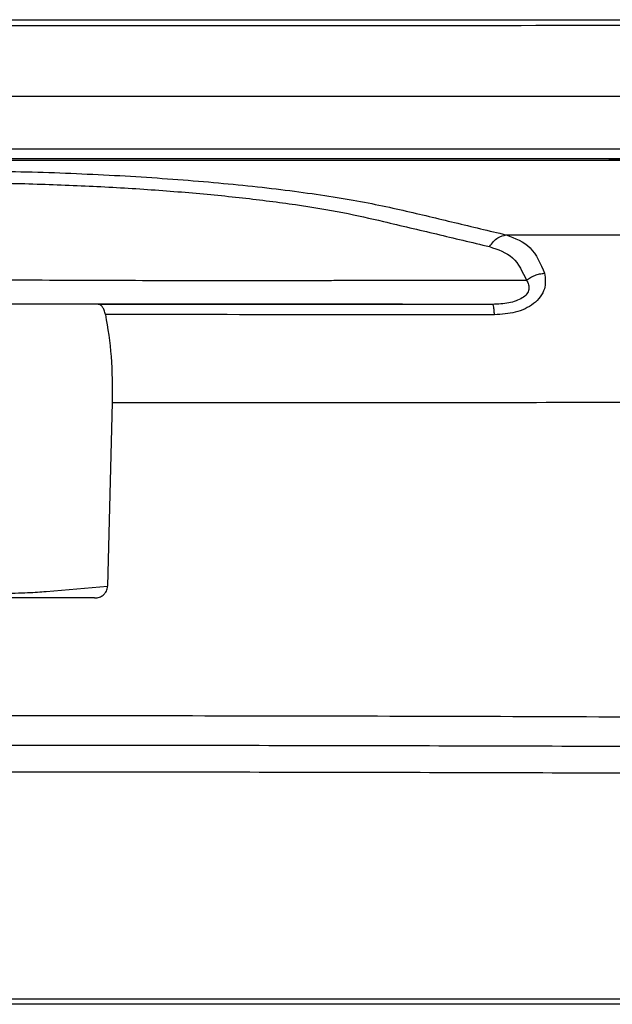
# Model space of a CAD drawing. Header units: millimetres. Extents: x 15 to 415, y 5 to 292.
# Tile 16 of 30: x 192 to 197, y 174 to 182. Entities that reach past the tile are written whole.
import ezdxf

# ---------------------------------------------------------------- set-up
doc = ezdxf.new("R2010")
doc.units = ezdxf.units.MM

msp = doc.modelspace()

# ---------------------------------------------------------------- linework, layer by layer
at = {"color": 7, "linetype": 'Continuous', "lineweight": 25}
for p, q in [((194.7819, 179.8205), (196.1027, 179.8195)), ((192.7212, 179.6292), (192.4456, 179.6296)), ((195.8354, 179.6288), (192.7212, 179.6292)), ((192.8314, 178.8537), (192.7944, 177.4037)), ((192.3086, 177.3624), (192.7944, 177.4037)), ((192.6924, 177.311), (191.4171, 177.3117))]:
    msp.add_line(p, q, dxfattribs=at)
for points, knots in [([(191.2692, 181.8756), (192.0616, 181.8754), (193.6463, 181.8752), (196.0169, 181.8747), (198.3743, 181.8742), (200.0167, 181.8738), (200.9579, 181.8736), (201.1243, 181.8735), (201.2078, 181.8735)], [0, 0, 0, 0, 0.237275, 0.474528, 0.711783, 0.948977, 0.974393, 1, 1, 1, 1]), ([(200.5289, 181.833), (199.8205, 181.8324), (198.4536, 181.8313), (196.4591, 181.8298), (194.6083, 181.8286), (192.9042, 181.8277), (191.8177, 181.8276), (191.2998, 181.8276)], [0, 0, 0, 0, 0.232796, 0.449189, 0.649185, 0.832788, 1, 1, 1, 1]), ([(191.32, 181.8767), (192.3328, 181.8766), (194.3588, 181.8763), (197.3881, 181.8757), (199.3856, 181.8752), (200.3844, 181.875)], [0, 0, 0, 0, 0.333258, 0.666611, 1, 1, 1, 1]), ([(202.8578, 181.2725), (201.9278, 181.2719), (200.0544, 181.2706), (197.1865, 181.2695), (194.2652, 181.269), (192.2987, 181.2691), (191.3102, 181.2691)], [0, 0, 0, 0, 0.245066, 0.493699, 0.745491, 1, 1, 1, 1]), ([(191.2452, 180.8582), (192.2277, 180.858), (194.1927, 180.8578), (197.1293, 180.8575), (200.0484, 180.8573), (201.9671, 180.8573), (202.9265, 180.8572)], [0, 0, 0, 0, 0.250048, 0.500092, 0.750048, 1, 1, 1, 1]), ([(182.8951, 180.77), (183.0022, 180.7699), (183.6639, 180.7698), (184.8876, 180.7695), (186.5679, 180.7691), (188.2052, 180.7688), (189.7967, 180.7685), (190.8305, 180.7685), (191.3776, 180.7683), (191.4137, 180.7683), (191.7273, 180.7683), (192.5772, 180.7681), (193.9866, 180.768), (195.6736, 180.7678), (197.5528, 180.7677), (198.8574, 180.7676), (199.607, 180.7676)], [0, 0, 0, 0, 0.019445, 0.120151, 0.220857, 0.321496, 0.413305, 0.505218, 0.506011, 0.510961, 0.511673, 0.561986, 0.662692, 0.763398, 0.864036, 1, 1, 1, 1]), ([(199.5968, 180.7762), (199.5566, 180.7762), (198.9616, 180.7763), (197.8048, 180.7766), (196.1246, 180.777), (194.4914, 180.7773), (192.9081, 180.7775), (191.8825, 180.7778), (191.3401, 180.7778), (191.3043, 180.7778), (190.9912, 180.7779), (190.1413, 180.7779), (188.7321, 180.7781), (187.0448, 180.7783), (185.3682, 180.7784), (183.9873, 180.7785), (183.1711, 180.7785), (182.9044, 180.7786)], [0, 0, 0, 0, 0.007307, 0.108138, 0.20897, 0.309734, 0.400929, 0.492224, 0.493018, 0.497896, 0.498609, 0.548985, 0.649816, 0.750648, 0.851412, 0.951459, 1, 1, 1, 1]), ([(199.5966, 180.7764), (199.117, 180.7765), (198.0687, 180.7768), (196.1734, 180.7772), (193.9091, 180.7776), (192.2152, 180.7779), (191.3671, 180.778)], [0, 0, 0, 0, 0.176361, 0.385533, 0.692325, 1, 1, 1, 1]), ([(191.4419, 180.7681), (192.3927, 180.768), (194.2949, 180.7677), (197.023, 180.7675), (198.7844, 180.7674), (199.6073, 180.7673)], [0, 0, 0, 0, 0.347486, 0.695134, 1, 1, 1, 1]), ([(191.4459, 180.6864), (191.6831, 180.6841), (192.1578, 180.6794), (192.854, 180.6503), (193.5198, 180.6052), (194.136, 180.5429), (194.689, 180.4655), (195.135, 180.3725), (195.5336, 180.275), (195.8069, 180.2103), (195.9435, 180.178)], [0, 0, 0, 0, 0.124991, 0.2501, 0.375147, 0.500241, 0.625369, 0.750327, 0.875164, 1, 1, 1, 1]), ([(191.3986, 180.5915), (191.5715, 180.5907), (191.9174, 180.5892), (192.4301, 180.5743), (192.9304, 180.5501), (193.4114, 180.5157), (193.8657, 180.4717), (194.284, 180.4181), (194.6628, 180.3561), (194.8696, 180.308), (194.9728, 180.2839)], [0, 0, 0, 0, 0.1254181, 0.2508695, 0.376266, 0.5015351, 0.6266255, 0.7514716, 0.8759867, 1, 1, 1, 1]), ([(194.9728, 180.2839), (195.1124, 180.2509), (195.3916, 180.1849), (195.6705, 180.1184), (195.81, 180.0852)], [0, 0, 0, 0, 0.4999744, 1, 1, 1, 1]), ([(195.81, 180.0852), (195.831, 180.1124), (195.8687, 180.1611), (195.9206, 180.1728), (195.9435, 180.178)], [0, 0, 0, 0, 0.558925, 1, 1, 1, 1]), ([(195.9435, 180.178), (196.4874, 180.1782), (197.5752, 180.1785), (199.1979, 180.1793), (200.813, 180.1803), (201.8801, 180.1811), (202.4136, 180.1815)], [0, 0, 0, 0, 0.249997, 0.499992, 0.749996, 1, 1, 1, 1]), ([(195.9435, 180.178), (196.0121, 180.1517), (196.1502, 180.0987), (196.2136, 179.9495), (196.2455, 179.8744)], [0, 0, 0, 0, 0.496198, 1, 1, 1, 1]), ([(195.81, 180.0852), (195.8769, 180.0625), (196.0106, 180.017), (196.072, 179.8853), (196.1027, 179.8195)], [0, 0, 0, 0, 0.50007, 1, 1, 1, 1]), ([(191.4004, 179.8259), (191.5581, 179.825), (191.8721, 179.8232), (192.4928, 179.8207), (193.098, 179.8186), (193.6675, 179.8175), (194.0903, 179.8173), (194.41, 179.818), (194.6404, 179.8193), (194.7346, 179.8201), (194.7819, 179.8205)], [0, 0, 0, 0, 0.124579, 0.248171, 0.495929, 0.620674, 0.746126, 0.887694, 0.943742, 1, 1, 1, 1]), ([(196.1027, 179.8195), (196.1093, 179.8082), (196.122, 179.7863), (196.1244, 179.7487), (196.1082, 179.711), (196.071, 179.6782), (196.0203, 179.6546), (195.9414, 179.633), (195.8783, 179.6305), (195.8354, 179.6288)], [0, 0, 0, 0, 0.1402901, 0.2697545, 0.3886278, 0.5039882, 0.6204076, 0.7420446, 1, 1, 1, 1]), ([(196.2455, 179.8744), (196.2511, 179.8335), (196.2594, 179.7724), (196.2161, 179.688), (196.1629, 179.6337), (196.0936, 179.5929), (195.9912, 179.5559), (195.9064, 179.5509), (195.8504, 179.5475)], [0, 0, 0, 0, 0.265641, 0.396842, 0.5252, 0.6478, 0.767135, 1, 1, 1, 1]), ([(196.1027, 179.8195), (196.1129, 179.827), (196.1333, 179.8421), (196.1689, 179.8586), (196.2067, 179.8703), (196.2326, 179.873), (196.2455, 179.8744)], [0, 0, 0, 0, 0.25, 0.500004, 0.749998, 1, 1, 1, 1]), ([(192.4455, 179.6296), (192.4036, 179.6297), (192.3099, 179.6298), (192.0708, 179.6299), (191.7631, 179.6301), (191.4233, 179.6301), (191.08, 179.6302), (190.7637, 179.6301), (190.5163, 179.63), (190.4207, 179.6299), (190.3778, 179.6299)], [0, 0, 0, 0, 0.1074054, 0.2399029, 0.3655892, 0.4941556, 0.6241806, 0.7525701, 0.8889507, 1, 1, 1, 1]), ([(195.8354, 179.6288), (195.8247, 179.6288), (195.7839, 179.6289), (195.6957, 179.6289), (195.5613, 179.6291), (195.3864, 179.6292), (195.1744, 179.6294), (194.9387, 179.6295), (194.7246, 179.6297), (194.5606, 179.6298), (194.4109, 179.63), (194.2274, 179.6301), (193.8931, 179.6303), (193.411, 179.6305), (192.7687, 179.6308), (192.0937, 179.6309), (191.6327, 179.631), (191.4018, 179.6311)], [0, 0, 0, 0, 0.00893, 0.034271, 0.073946, 0.12167, 0.180903, 0.251758, 0.319346, 0.360373, 0.389491, 0.444111, 0.499999, 0.624996, 0.750024, 0.874799, 1, 1, 1, 1]), ([(192.7779, 179.548), (192.7749, 179.5601), (192.7689, 179.5846), (192.7551, 179.6096), (192.7392, 179.6263), (192.7272, 179.6282), (192.7212, 179.6292)], [0, 0, 0, 0, 0.248112, 0.49982, 0.748466, 1, 1, 1, 1]), ([(195.8504, 179.5475), (195.8494, 179.5595), (195.8475, 179.5833), (195.8438, 179.6088), (195.8397, 179.6257), (195.8368, 179.6278), (195.8354, 179.6288)], [0, 0, 0, 0, 0.2499984, 0.4999959, 0.7499992, 1, 1, 1, 1]), ([(192.7779, 179.548), (192.7958, 179.4407), (192.8315, 179.2276), (192.8314, 178.9777), (192.8314, 178.8537)], [0, 0, 0, 0, 0.503526, 1, 1, 1, 1]), ([(195.8504, 179.5475), (195.339, 179.5476), (194.3163, 179.5477), (193.2907, 179.5479), (192.7779, 179.548)], [0, 0, 0, 0, 0.500033, 1, 1, 1, 1]), ([(192.8314, 178.8537), (193.6635, 178.854), (195.3279, 178.8546), (197.8125, 178.8573), (200.2829, 178.8611), (201.9096, 178.8647), (202.7229, 178.8666)], [0, 0, 0, 0, 0.2499987, 0.5000043, 0.7500072, 1, 1, 1, 1]), ([(192.6924, 177.311), (192.7054, 177.3123), (192.7295, 177.3146), (192.7568, 177.3303), (192.7744, 177.3476), (192.7855, 177.3648), (192.7927, 177.3838), (192.7939, 177.397), (192.7944, 177.4037)], [0, 0, 0, 0, 0.252526, 0.467043, 0.603242, 0.73695, 0.868916, 1, 1, 1, 1]), ([(190.5155, 177.3626), (190.5585, 177.3595), (190.6443, 177.3532), (190.8618, 177.346), (191.1222, 177.3413), (191.4095, 177.3397), (191.6972, 177.3413), (191.9586, 177.3458), (192.1777, 177.3529), (192.265, 177.3592), (192.3086, 177.3624)], [0, 0, 0, 0, 0.124961, 0.249992, 0.375, 0.500001, 0.624951, 0.749987, 0.875013, 1, 1, 1, 1]), ([(191.4176, 176.3838), (192.458, 176.383), (194.5391, 176.3815), (197.6476, 176.3709), (200.7364, 176.3549), (202.7639, 176.3388), (203.7779, 176.3308)], [0, 0, 0, 0, 0.2499072, 0.4999297, 0.7499181, 1, 1, 1, 1]), ([(191.8236, 176.1493), (192.0231, 176.1492), (193.0205, 176.1491), (194.4167, 176.1473), (196.0087, 176.1435), (197.5977, 176.1383), (199.1812, 176.1312), (200.9321, 176.1211), (202.4588, 176.1108), (203.5829, 176.1015), (204.145, 176.0969)], [0, 0, 0, 0, 0.0480902, 0.2405002, 0.3366856, 0.4328709, 0.625281, 0.7214664, 0.8607332, 1, 1, 1, 1]), ([(191.8236, 175.9385), (192.0231, 175.9385), (193.0205, 175.9384), (194.4167, 175.9366), (196.0088, 175.9327), (197.5978, 175.9275), (199.1814, 175.9204), (200.9405, 175.9103), (202.4832, 175.8999), (203.6232, 175.8905), (204.1931, 175.8858)], [0, 0, 0, 0, 0.047903, 0.239564, 0.335374, 0.431185, 0.622846, 0.718657, 0.859328, 1, 1, 1, 1]), ([(204.1415, 174.1431), (204.122, 174.1431), (203.2999, 174.1431), (201.6635, 174.1431), (199.2184, 174.1431), (196.7587, 174.1431), (194.293, 174.1431), (192.6463, 174.1431), (191.8236, 174.1431)], [0, 0, 0, 0, 0.004844, 0.204227, 0.403954, 0.602832, 0.801591, 1, 1, 1, 1]), ([(207.4357, 174.1029), (207.4362, 174.1029), (207.4386, 174.1029), (207.4034, 174.1029), (207.3326, 174.1029), (207.2364, 174.1029), (207.1041, 174.1029), (206.9355, 174.1029), (206.791, 174.1029), (206.6285, 174.1029), (206.4932, 174.1029), (206.4053, 174.1029), (206.3789, 174.1029), (206.3677, 174.1029), (206.3605, 174.1029), (206.338, 174.1029), (206.2685, 174.1029), (206.1108, 174.1029), (205.8467, 174.1029), (205.5121, 174.1029), (205.1225, 174.1029), (204.682, 174.1029), (204.3468, 174.1029), (204.0835, 174.1029), (203.6664, 174.1029), (202.9491, 174.1029), (201.6686, 174.1029), (200.0584, 174.1029), (198.4382, 174.1029), (196.8125, 174.1029), (195.5079, 174.1029), (194.2011, 174.1029), (193.2201, 174.1029), (191.9114, 174.1029), (190.6022, 174.1029), (189.2943, 174.1029), (187.9877, 174.1029), (186.3574, 174.1029), (184.7337, 174.1029), (183.1005, 174.1029), (181.7884, 174.1029), (180.4751, 174.1029), (179.8217, 174.1029), (179.4949, 174.1029)], [0, 0, 0, 0, 0.011378, 0.061814, 0.087028, 0.112243, 0.162679, 0.187893, 0.213108, 0.238323, 0.263537, 0.269841, 0.272992, 0.27378, 0.274174, 0.27575, 0.282059, 0.29471, 0.307727, 0.320377, 0.333395, 0.346045, 0.359062, 0.360638, 0.366942, 0.392157, 0.417371, 0.467808, 0.518244, 0.543459, 0.593895, 0.61911, 0.644324, 0.669539, 0.719975, 0.74519, 0.770405, 0.820841, 0.871277, 0.896492, 0.948205, 0.974098, 1, 1, 1, 1])]:
    msp.add_open_spline(points, degree=3, knots=knots, dxfattribs=at)

doc.saveas('drawing.dxf')
